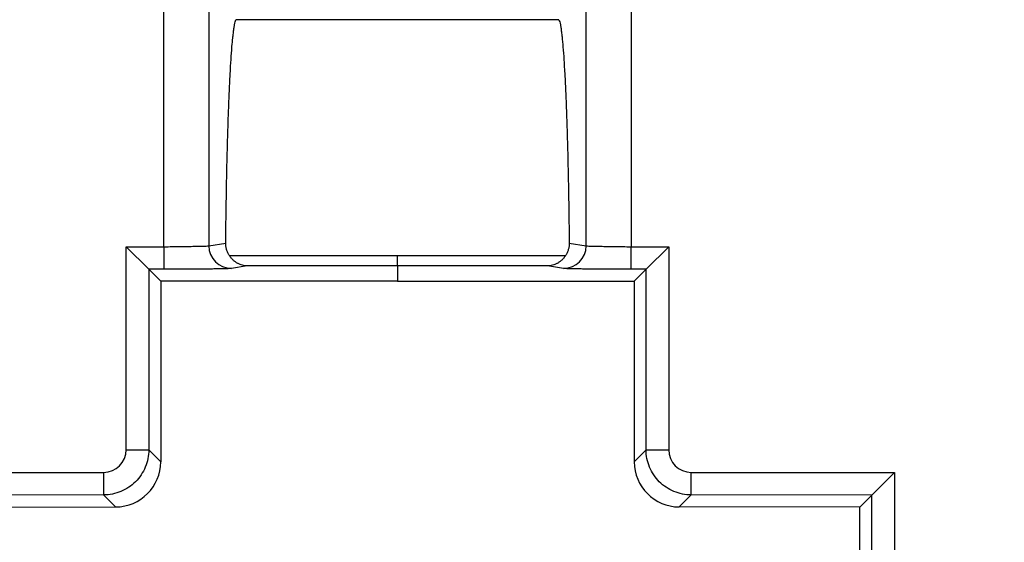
# Model space of a CAD drawing. Header units: millimetres. Extents: x 32 to 397, y 27 to 270.
# Tile 11 of 26: x 154 to 175, y 150 to 161. Entities that reach past the tile are written whole.
import ezdxf

# ---------------------------------------------------------------- set-up
doc = ezdxf.new("R2010")
doc.units = ezdxf.units.MM
doc.layers.add('1', color=7, linetype='Continuous', true_color=0xffffff)

msp = doc.modelspace()

# ---------------------------------------------------------------- linework, layer by layer
at = {"layer": '1', "color": 18, "linetype": 'Continuous', "lineweight": 25}
for p, q in [((156.702, 156.291), (156.701, 164.408)), ((157.697, 164.408), (157.699, 156.31)), ((166.054, 156.31), (166.055, 164.408)), ((167.051, 164.407), (167.05, 156.291)), ((165.453, 161.315), (158.299, 161.315)), ((157.699, 156.31), (158.073, 156.37)), ((165.679, 156.37), (166.054, 156.31)), ((155.866, 156.29), (156.702, 156.291)), ((156.366, 155.791), (155.866, 156.29)), ((155.867, 151.792), (155.866, 156.29)), ((156.702, 156.291), (156.702, 155.791)), ((167.05, 156.291), (167.884, 156.29)), ((167.05, 155.791), (167.05, 156.291)), ((167.884, 156.29), (167.384, 155.791)), ((167.884, 156.29), (167.883, 151.792)), ((156.366, 155.791), (156.367, 151.792)), ((156.702, 155.791), (156.366, 155.791)), ((156.366, 155.791), (156.632, 155.525)), ((158.55, 155.867), (158.197, 155.81)), ((161.875, 155.867), (161.875, 155.526)), ((165.556, 155.81), (165.202, 155.867)), ((167.384, 155.791), (167.05, 155.791)), ((167.384, 155.791), (167.118, 155.525)), ((167.383, 151.792), (167.384, 155.791)), ((161.875, 155.526), (156.632, 155.525)), ((156.632, 155.525), (156.633, 151.527)), ((161.875, 155.526), (167.118, 155.525)), ((167.118, 155.525), (167.117, 151.527)), ((155.867, 151.792), (156.367, 151.792)), ((156.367, 151.792), (156.633, 151.527)), ((167.383, 151.792), (167.117, 151.527)), ((167.383, 151.792), (167.883, 151.792)), ((150.868, 151.287), (155.368, 151.292)), ((155.368, 151.292), (155.368, 150.792)), ((168.382, 150.792), (168.382, 151.292)), ((168.382, 151.292), (172.882, 151.287)), ((172.382, 150.788), (172.882, 151.287)), ((172.882, 151.287), (172.882, 146.786)), ((155.368, 150.792), (151.368, 150.788)), ((155.634, 150.527), (155.368, 150.792)), ((168.116, 150.527), (168.382, 150.792)), ((172.382, 150.788), (168.382, 150.792)), ((172.382, 150.788), (172.117, 150.523)), ((172.382, 146.786), (172.382, 150.788)), ((151.633, 150.523), (155.634, 150.527)), ((172.117, 150.523), (168.116, 150.527)), ((172.116, 146.521), (172.117, 150.523))]:
    msp.add_line(p, q, dxfattribs=at)
for start, end in [(91.65337, 101.12123), (78.87877, 88.34591)]:
    msp.add_arc((161.875, -14.844), 179.326, start, end, dxfattribs=at)
for centre, major_axis, ratio, start_param, end_param in [((158.296, 161.562), (0, 0.25), 0.087489, 3.304997, 3.414684), ((165.456, 161.562), (0, 0.25), 0.087489, 2.868501, 2.978189), ((158.197, 156.31), (-0.079, 0.494), 0.996098, 1.413135, 2.982714), ((165.556, 156.31), (-0.079, -0.494), 0.996098, 0.158879, 1.728458), ((155.367, 151.792), (0.354, -0.353), 0.999805, 5.498296, 7.068075), ((168.383, 151.792), (-0.354, -0.353), 0.999805, 5.498296, 7.068075), ((155.632, 151.527), (0.708, -0.707), 0.999805, 5.498296, 7.068075), ((168.118, 151.527), (-0.708, -0.707), 0.999805, 5.498296, 7.068075)]:
    msp.add_ellipse(centre, major_axis=major_axis, ratio=ratio, start_param=start_param, end_param=end_param, dxfattribs=at)
for points, knots in [([(158.073, 156.37), (158.075, 156.614), (158.078, 156.858), (158.085, 157.342), (158.089, 157.583), (158.099, 158.063), (158.105, 158.3), (158.114, 158.653), (158.117, 158.77), (158.125, 159.002), (158.128, 159.116), (158.135, 159.287), (158.137, 159.344), (158.141, 159.456), (158.143, 159.512), (158.15, 159.679), (158.155, 159.789), (158.163, 159.95), (158.165, 160.003), (158.171, 160.109), (158.174, 160.161), (158.182, 160.314), (158.189, 160.414), (158.202, 160.605), (158.209, 160.696), (158.218, 160.804), (158.22, 160.826), (158.224, 160.868), (158.226, 160.888), (158.232, 160.948), (158.237, 160.987), (158.245, 161.058), (158.25, 161.092), (158.257, 161.139), (158.259, 161.154), (158.264, 161.182), (158.266, 161.195), (158.279, 161.259), (158.289, 161.295), (158.299, 161.315)], [0, 0, 0, 0, 0.125, 0.125, 0.25, 0.25, 0.375, 0.375, 0.4375, 0.4375, 0.5, 0.5, 0.53125, 0.53125, 0.5625, 0.5625, 0.625, 0.625, 0.65625, 0.65625, 0.6875, 0.6875, 0.75, 0.75, 0.8125, 0.8125, 0.828125, 0.828125, 0.84375, 0.84375, 0.875, 0.875, 0.90625, 0.90625, 0.921875, 0.921875, 0.9375, 0.9375, 1, 1, 1, 1]), ([(165.453, 161.315), (165.463, 161.295), (165.474, 161.258), (165.486, 161.195), (165.488, 161.182), (165.493, 161.153), (165.496, 161.138), (165.503, 161.092), (165.507, 161.058), (165.516, 160.986), (165.52, 160.948), (165.526, 160.888), (165.528, 160.868), (165.532, 160.826), (165.534, 160.805), (165.543, 160.696), (165.55, 160.604), (165.564, 160.412), (165.57, 160.313), (165.582, 160.108), (165.587, 160.003), (165.595, 159.841), (165.597, 159.787), (165.602, 159.678), (165.605, 159.622), (165.611, 159.456), (165.616, 159.343), (165.624, 159.116), (165.628, 159.002), (165.633, 158.828), (165.635, 158.769), (165.638, 158.653), (165.64, 158.594), (165.648, 158.301), (165.653, 158.063), (165.66, 157.704), (165.663, 157.584), (165.667, 157.342), (165.669, 157.221), (165.674, 156.858), (165.677, 156.614), (165.679, 156.37)], [0, 0, 0, 0, 0.0625, 0.0625, 0.078125, 0.078125, 0.09375, 0.09375, 0.125, 0.125, 0.15625, 0.15625, 0.171875, 0.171875, 0.1875, 0.1875, 0.25, 0.25, 0.3125, 0.3125, 0.375, 0.375, 0.40625, 0.40625, 0.4375, 0.4375, 0.5, 0.5, 0.5625, 0.5625, 0.59375, 0.59375, 0.625, 0.625, 0.75, 0.75, 0.8125, 0.8125, 0.875, 0.875, 1, 1, 1, 1]), ([(158.153, 156.095), (158.146, 156.105), (158.14, 156.115), (158.128, 156.137), (158.123, 156.147), (158.108, 156.18), (158.099, 156.203), (158.089, 156.238), (158.086, 156.249), (158.081, 156.273), (158.079, 156.285), (158.074, 156.321), (158.073, 156.345), (158.073, 156.37)], [0, 0, 0, 0, 0.125, 0.125, 0.25, 0.25, 0.5, 0.5, 0.625, 0.625, 0.75, 0.75, 1, 1, 1, 1]), ([(165.679, 156.37), (165.68, 156.345), (165.677, 156.297), (165.666, 156.25), (165.656, 156.215), (165.652, 156.203), (165.644, 156.18), (165.639, 156.169), (165.624, 156.136), (165.612, 156.115), (165.599, 156.095)], [0, 0, 0, 0, 0.25, 0.5, 0.5, 0.625, 0.625, 0.75, 0.75, 1, 1, 1, 1]), ([(156.702, 156.291), (156.764, 156.291), (156.826, 156.292), (156.947, 156.294), (157.007, 156.295), (157.122, 156.296), (157.178, 156.297), (157.283, 156.299), (157.332, 156.3), (157.424, 156.301), (157.465, 156.302), (157.539, 156.304), (157.572, 156.304), (157.627, 156.306), (157.649, 156.307), (157.682, 156.308), (157.693, 156.309), (157.699, 156.31)], [0, 0, 0, 0, 0.125, 0.125, 0.25, 0.25, 0.375, 0.375, 0.5, 0.5, 0.625, 0.625, 0.75, 0.75, 0.875, 0.875, 1, 1, 1, 1]), ([(166.054, 156.31), (166.059, 156.309), (166.07, 156.308), (166.103, 156.307), (166.126, 156.306), (166.18, 156.304), (166.213, 156.304), (166.287, 156.302), (166.329, 156.301), (166.42, 156.3), (166.469, 156.299), (166.574, 156.297), (166.63, 156.296), (166.745, 156.295), (166.805, 156.294), (166.926, 156.292), (166.988, 156.291), (167.05, 156.291)], [0, 0, 0, 0, 0.125, 0.125, 0.25, 0.25, 0.375, 0.375, 0.5, 0.5, 0.625, 0.625, 0.75, 0.75, 0.875, 0.875, 1, 1, 1, 1]), ([(158.154, 156.093), (158.321, 156.093), (158.487, 156.093), (158.973, 156.093), (159.293, 156.094), (159.779, 156.094), (159.946, 156.094), (160.7, 156.094), (161.288, 156.094), (161.875, 156.094)], [0, 0, 0, 0, 0.134368, 0.134368, 0.392022, 0.392022, 0.526391, 0.526391, 1, 1, 1, 1]), ([(158.55, 155.867), (158.541, 155.867), (158.532, 155.867), (158.514, 155.868), (158.505, 155.869), (158.478, 155.873), (158.46, 155.876), (158.425, 155.886), (158.407, 155.891), (158.381, 155.902), (158.372, 155.905), (158.354, 155.914), (158.346, 155.918), (158.32, 155.932), (158.303, 155.942), (158.27, 155.966), (158.254, 155.979), (158.231, 156), (158.223, 156.008), (158.208, 156.023), (158.201, 156.031), (158.18, 156.056), (158.166, 156.074), (158.154, 156.093)], [0, 0, 0, 0, 0.0625, 0.0625, 0.125, 0.125, 0.25, 0.25, 0.375, 0.375, 0.4375, 0.4375, 0.5, 0.5, 0.625, 0.625, 0.75, 0.75, 0.8125, 0.8125, 0.875, 0.875, 1, 1, 1, 1]), ([(161.875, 155.867), (161.875, 155.867), (161.875, 155.868), (161.875, 155.869), (161.875, 155.87), (161.875, 155.875), (161.875, 155.879), (161.875, 155.887), (161.875, 155.891), (161.875, 155.897), (161.875, 155.905), (161.875, 155.915), (161.875, 155.924), (161.875, 155.928), (161.875, 155.93), (161.875, 155.931), (161.875, 155.932), (161.875, 155.943), (161.875, 155.955), (161.875, 155.979), (161.875, 156.005), (161.875, 156.033), (161.875, 156.063), (161.875, 156.078), (161.875, 156.094)], [0, 0, 0, 0, 0.0625, 0.0625, 0.125, 0.125, 0.25, 0.25, 0.3125, 0.3125, 0.375, 0.4375, 0.46875, 0.484375, 0.492188, 0.492188, 0.5, 0.5, 0.625, 0.625, 0.75, 0.875, 0.875, 1, 1, 1, 1]), ([(161.875, 156.094), (162.629, 156.094), (163.383, 156.094), (164.303, 156.094), (164.47, 156.094), (164.957, 156.093), (165.278, 156.093), (165.598, 156.093)], [0, 0, 0, 0, 0.607384, 0.607384, 0.741671, 0.741671, 1, 1, 1, 1]), ([(165.598, 156.093), (165.586, 156.074), (165.572, 156.056), (165.551, 156.031), (165.544, 156.023), (165.529, 156.008), (165.521, 156), (165.498, 155.979), (165.482, 155.966), (165.449, 155.942), (165.432, 155.932), (165.406, 155.918), (165.398, 155.914), (165.38, 155.905), (165.372, 155.902), (165.345, 155.891), (165.328, 155.886), (165.292, 155.876), (165.274, 155.873), (165.247, 155.869), (165.238, 155.868), (165.22, 155.867), (165.211, 155.867), (165.202, 155.867)], [0, 0, 0, 0, 0.125, 0.125, 0.1875, 0.1875, 0.25, 0.25, 0.375, 0.375, 0.5, 0.5, 0.5625, 0.5625, 0.625, 0.625, 0.75, 0.75, 0.875, 0.875, 0.9375, 0.9375, 1, 1, 1, 1]), ([(161.875, 155.867), (161.121, 155.867), (160.367, 155.867), (159.439, 155.867), (159.265, 155.867), (158.911, 155.867), (158.731, 155.867), (158.55, 155.867)], [0, 0, 0, 0, 0.680443, 0.680443, 0.837242, 0.837242, 1, 1, 1, 1]), ([(165.202, 155.867), (165.021, 155.867), (164.84, 155.867), (164.485, 155.867), (164.311, 155.867), (163.383, 155.867), (162.629, 155.867), (161.875, 155.867)], [0, 0, 0, 0, 0.163113, 0.163113, 0.320269, 0.320269, 1, 1, 1, 1]), ([(156.367, 151.792), (156.367, 151.726), (156.361, 151.661), (156.335, 151.533), (156.316, 151.47), (156.266, 151.349), (156.235, 151.291), (156.162, 151.182), (156.121, 151.131), (156.028, 151.039), (155.978, 150.997), (155.869, 150.924), (155.811, 150.893), (155.69, 150.843), (155.627, 150.824), (155.499, 150.798), (155.434, 150.792), (155.368, 150.792)], [0, 0, 0, 0, 0.125, 0.125, 0.25, 0.25, 0.375, 0.375, 0.5, 0.5, 0.625, 0.625, 0.75, 0.75, 0.875, 0.875, 1, 1, 1, 1]), ([(168.382, 150.792), (168.316, 150.792), (168.251, 150.798), (168.123, 150.824), (168.06, 150.843), (167.939, 150.893), (167.881, 150.924), (167.772, 150.997), (167.722, 151.039), (167.629, 151.131), (167.588, 151.182), (167.515, 151.291), (167.484, 151.349), (167.434, 151.47), (167.415, 151.533), (167.389, 151.661), (167.383, 151.726), (167.383, 151.792)], [0, 0, 0, 0, 0.125, 0.125, 0.25, 0.25, 0.375, 0.375, 0.5, 0.5, 0.625, 0.625, 0.75, 0.75, 0.875, 0.875, 1, 1, 1, 1])]:
    msp.add_open_spline(points, degree=3, knots=knots, dxfattribs=at)
for points, degree in [([(158.154, 156.093), (158.154, 156.094), (158.153, 156.094), (158.153, 156.095)], 3), ([(165.599, 156.095), (165.599, 156.094), (165.599, 156.094), (165.598, 156.093)], 3), ([(158.197, 155.81), (158.172, 155.806), (157.924, 155.799), (157.509, 155.794), (156.984, 155.791), (156.702, 155.791)], 2), ([(167.05, 155.791), (166.769, 155.791), (166.244, 155.794), (165.829, 155.799), (165.58, 155.806), (165.556, 155.81)], 2)]:
    msp.add_open_spline(points, degree=degree, dxfattribs=at)

doc.saveas('drawing.dxf')
